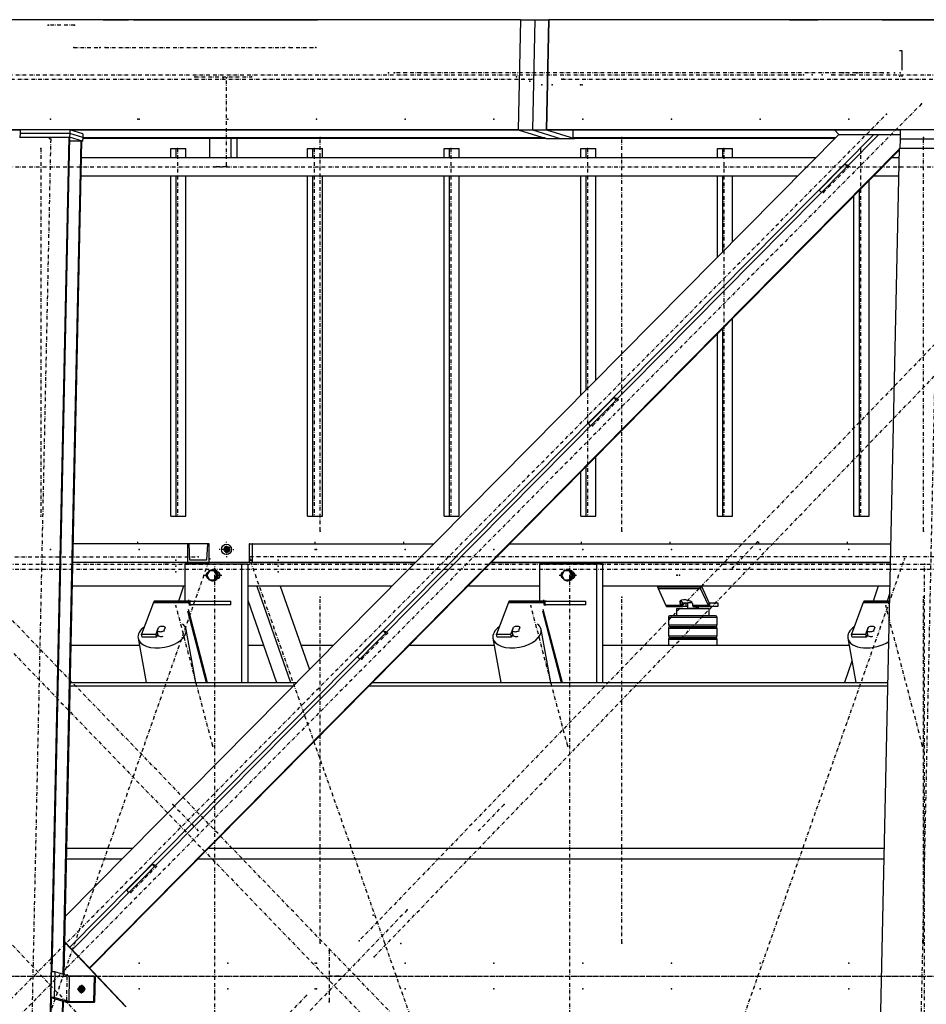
# Model space of a CAD drawing. Header units: millimetres. Extents: x 5305 to 84145, y 9066 to 76599.
# Tile 140 of 158: x 65566 to 68031, y 15626 to 18303. Entities that reach past the tile are written whole.
import ezdxf

# ---------------------------------------------------------------- set-up
doc = ezdxf.new("R2010")
doc.units = ezdxf.units.MM
doc.linetypes.add('DASHDOT', pattern=[8.5, 4, -2, 0.5, -2])
doc.linetypes.add('STRICHPUNKT2', pattern=[18.5, 10, -4, 0.5, -4])
for name, color, linetype in [('01', 1, 'Continuous'), ('Kante-Höft', 7, 'Continuous'), ('Mitte-Höft', 1, 'Continuous')]:
    doc.layers.add(name, color=color, linetype=linetype)

# ---------------------------------------------------------------- blocks, each defined once
blk = doc.blocks.new('Stahlbau DS')
at = {"layer": 'Kante-Höft'}
for p, q in [((57381.4, 2600.3), (45878.4, 2600.3)), ((56092.1, 2600.3), (54488.4, 2600.3)), ((56092.1, 2600.3), (54556.6, 2600.3)), ((56246.5, 2600.3), (56092.1, 2600.3)), ((56246.5, 2600.3), (56174.3, 2600.3)), ((56174.3, 2600.3), (56174.3, 2600.3)), ((56246.5, 2600.3), (56315.6, 2600.3)), ((56328.7, 2600.3), (56315.6, 2600.3)), ((56328.7, 2600.3), (56328.7, 2600.3)), ((56328.7, 2600.3), (56816.4, 2600.3)), ((56675.1, 2600.3), (56675.1, 2600.3)), ((56675.1, 2600.3), (56829.5, 2600.3)), ((56816.4, 2600.3), (56816.4, 2600.3)), ((56901.6, 2600.3), (56829.5, 2600.3)), ((57381.4, 2600.3), (56829.5, 2600.3)), ((56829.5, 2600.3), (56829.5, 2600.3)), ((56901.6, 2600.3), (56901.6, 2600.3)), ((57381.4, 2600.3), (56901.6, 2600.3)), ((57381.4, 2600.3), (57375, 2301.3)), ((57381.4, 2600.3), (57375, 2301.3)), ((57381.4, 2600.3), (57420, 2600.3)), ((57420, 2600.3), (57413.6, 2301.3)), ((57420, 2600.3), (57413.6, 2301.3)), ((57420, 2600.3), (57458.6, 2600.3)), ((57458.6, 2600.3), (57452.2, 2301.3)), ((57452.2, 2301.3), (57458.6, 2600.3)), ((58112.7, 2600.3), (57458.6, 2600.3)), ((57458.6, 2600.3), (57458.6, 2600.3)), ((68599.7, 2600.3), (57458.6, 2600.3)), ((58112.7, 2600.3), (57458.6, 2600.3)), ((58112.7, 2600.3), (58151.3, 2600.3)), ((58116.4, 2600.3), (58112.7, 2600.3)), ((58151.3, 2600.3), (58189.9, 2600.3)), ((58185.1, 2600.3), (58151.3, 2600.3)), ((58188.7, 2600.3), (58185.1, 2600.3)), ((58253.6, 2600.3), (58189.9, 2600.3)), ((58364.5, 2600.3), (58189.9, 2600.3)), ((58292.2, 2600.3), (58189.9, 2600.3)), ((58364.5, 2600.3), (58262.3, 2600.3)), ((58364.5, 2600.3), (58654, 2600.3)), ((58654, 2600.3), (58437.1, 2600.3)), ((58418.5, 2515.8), (58411.3, 2515.8)), ((58418.5, 2463.3), (58418.5, 2515.8)), ((58411.3, 2448.3), (58411.3, 2445.4)), ((58418.5, 2445.4), (58418.5, 2448.3)), ((57375, 2301.3), (45872, 2301.3)), ((56020.4, 2300.1), (53764.6, 2300.1)), ((56018.7, 2281.3), (56153.8, 2281.3)), ((56020.2, 2290.9), (56020, 2281.3)), ((56020.4, 2300.9), (56020.2, 2290.9)), ((56155.3, 2290.9), (56020.2, 2290.9)), ((56155.3, 2290.9), (56020.2, 2290.9)), ((56155.5, 2300.9), (56020.4, 2300.9)), ((56056.8, -2257.2), (56153.8, 2281.3)), ((56107.5, 12.1), (56156, 2280.6)), ((58246.6, 2288.5), (56143.5, 163.3)), ((56153.8, 2281.3), (56156, 2280.6)), ((56155.3, 2290.9), (56155.1, 2280.9)), ((56190.4, 2269.9), (56155.1, 2280.9)), ((56155.5, 2300.9), (56155.3, 2290.9)), ((56190.6, 2279.9), (56155.3, 2290.9)), ((56190.6, 2279.9), (56155.3, 2290.9)), ((56190.8, 2289.9), (56155.5, 2300.9)), ((58341, 2287.4), (56155.8, 79.2)), ((57378.6, 2300.1), (56157.9, 2300.1)), ((58354.6, 2287.4), (56162.5, 72.2)), ((56163.8, 2298.3), (56163.8, 2300.1)), ((56190.6, 2279.9), (56190.4, 2269.9)), ((57450.7, 2277.7), (56190.5, 2277.7)), ((56190.8, 2289.9), (56190.6, 2279.9)), ((57447.1, 2278.8), (56190.6, 2278.8)), ((56535.9, 2277.7), (56535.9, 2224.4)), ((56593.8, 2277.7), (56593.8, 2224.4)), ((56609.5, 2277.7), (56609.5, 2224.4)), ((57375, 2301.3), (57378.6, 2300.1)), ((57375, 2301.3), (57450.7, 2277.7)), ((57375, 2301.3), (57413.6, 2301.3)), ((57413.6, 2301.3), (57489.3, 2277.7)), ((57413.6, 2301.3), (57452.2, 2301.3)), ((57413.6, 2301.3), (57489.3, 2277.7)), ((57447.1, 2278.8), (57450.7, 2277.7)), ((57450.7, 2277.7), (57489.3, 2277.7)), ((57452.2, 2301.3), (57527.9, 2277.7)), ((68593.3, 2301.3), (57452.2, 2301.3)), ((57455.8, 2300.1), (57452.2, 2301.3)), ((58413.6, 2300.1), (57455.8, 2300.1)), ((57489.3, 2277.7), (57527.9, 2277.7)), ((57524.3, 2278.8), (57524.7, 2300.1)), ((58237, 2278.8), (57524.3, 2278.8)), ((57527.9, 2277.7), (57524.3, 2278.8)), ((57527.9, 2277.7), (57527.9, 2277.7)), ((58235.9, 2277.7), (57527.9, 2277.7)), ((58235.6, 2300.1), (58246.9, 2288.2)), ((58249.6, 2287.4), (58246.9, 2288.2)), ((58246.9, 2288.2), (58413.4, 2288.2)), ((58413.4, 2287.4), (58249.6, 2287.4)), ((58413.1, 2275.9), (58412.6, 2251.4)), ((58413.7, 2300.9), (58413.1, 2275.9)), ((58586.8, 2275.9), (58413.1, 2275.9)), ((58586.8, 2275.9), (58413.1, 2275.9)), ((58587.4, 2300.9), (58413.7, 2300.9)), ((56137.9, 4.9), (56186.3, 2271.2)), ((56140.1, 4.2), (56188.5, 2270.5)), ((56155.8, 2271.2), (56186.3, 2271.2)), ((56186.3, 2271.2), (56188.5, 2270.5)), ((56188.5, 2269.9), (56190.4, 2269.9)), ((56430.3, 2224.4), (56430.3, 2250.3)), ((56430.3, 2250.3), (56445.2, 2250.3)), ((56445.2, 2224.4), (56445.2, 2250.3)), ((56445.2, 2250.3), (56471.2, 2250.3)), ((56471.2, 2224.4), (56471.2, 2250.3)), ((56801.8, 2224.4), (56801.8, 2250.3)), ((56801.8, 2250.3), (56816.7, 2250.3)), ((56816.7, 2224.4), (56816.7, 2250.3)), ((56816.7, 2250.3), (56842.7, 2250.3)), ((56842.7, 2224.4), (56842.7, 2250.3)), ((57173.3, 2224.4), (57173.3, 2250.3)), ((57173.3, 2250.3), (57188.2, 2250.3)), ((57188.2, 2224.4), (57188.2, 2250.3)), ((57188.2, 2250.3), (57214.3, 2250.3)), ((57214.3, 2224.4), (57214.3, 2250.3)), ((57544.9, 2224.4), (57544.9, 2250.3)), ((57544.9, 2250.3), (57559.8, 2250.3)), ((57559.8, 2224.4), (57559.8, 2250.3)), ((57559.8, 2250.3), (57585.8, 2250.3)), ((57585.8, 2224.4), (57585.8, 2250.3)), ((57916.4, 2224.4), (57916.4, 2250.3)), ((57916.4, 2250.3), (57931.3, 2250.3)), ((57931.3, 2224.4), (57931.3, 2250.3)), ((57931.3, 2250.3), (57957.3, 2250.3)), ((57957.3, 2224.4), (57957.3, 2250.3)), ((58315.5, -2227.3), (58411.3, 2251.4)), ((58411.3, 2251.4), (58585, 2251.4)), ((58183.2, 2224.4), (56187.6, 2224.4)), ((58411.2, 2248), (56209.2, 22.8)), ((58411.2, 2245.5), (56210.3, 21.6)), ((58410.7, 2224.4), (58390.3, 2224.4)), ((58263.4, 2207.2), (58193.6, 2136.7)), ((58263.4, 2207.2), (58272.5, 2204.4)), ((58269.2, 2201), (58263.4, 2207.2)), ((56186.5, 2176.1), (58135.4, 2176.1)), ((56430.3, 1250.3), (56430.3, 2176.1)), ((56445.2, 1250.3), (56445.2, 2176.1)), ((56471.2, 1250.3), (56471.2, 2176.1)), ((56801.8, 1250.3), (56801.8, 2176.1)), ((56816.7, 1250.3), (56816.7, 2176.1)), ((56842.7, 1250.3), (56842.7, 2176.1)), ((57173.3, 1250.3), (57173.3, 2176.1)), ((57188.2, 1250.3), (57188.2, 2176.1)), ((57214.3, 1250.3), (57214.3, 2176.1)), ((57544.9, 1579.4), (57544.9, 2176.1)), ((57559.8, 1594.5), (57559.8, 2176.1)), ((57585.8, 1620.8), (57585.8, 2176.1)), ((57916.4, 1954.9), (57916.4, 2176.1)), ((57931.3, 1969.9), (57931.3, 2176.1)), ((57957.3, 1996.2), (57957.3, 2176.1)), ((58342.5, 2176.1), (58409.7, 2176.1)), ((58328.9, 1250.3), (58328.9, 2162.4)), ((58199.5, 2130.6), (58193.6, 2136.7)), ((58287.9, 1250.3), (58287.9, 2121)), ((58302.8, 1250.3), (58302.8, 2136.1)), ((57957.3, 1250.3), (57957.3, 1786.9)), ((57916.4, 1250.3), (57916.4, 1745.6)), ((57931.3, 1250.3), (57931.3, 1760.6)), ((57635.7, 1572.9), (57565.9, 1502.4)), ((57635.7, 1572.9), (57644.8, 1570.1)), ((57641.5, 1566.7), (57635.7, 1572.9)), ((57571.8, 1496.3), (57565.9, 1502.4)), ((57585.8, 1250.3), (57585.8, 1411.5)), ((57544.9, 1250.3), (57544.9, 1370.1)), ((57559.8, 1250.3), (57559.8, 1385.2)), ((56430.3, 1250.3), (56445.2, 1250.3)), ((56445.2, 1250.3), (56471.2, 1250.3)), ((56801.8, 1250.3), (56816.7, 1250.3)), ((56816.7, 1250.3), (56842.7, 1250.3)), ((57173.3, 1250.3), (57188.2, 1250.3)), ((57188.2, 1250.3), (57214.3, 1250.3)), ((57544.9, 1250.3), (57559.8, 1250.3)), ((57559.8, 1250.3), (57585.8, 1250.3)), ((57916.4, 1250.3), (57931.3, 1250.3)), ((57931.3, 1250.3), (57957.3, 1250.3)), ((58287.9, 1250.3), (58302.8, 1250.3)), ((58302.8, 1250.3), (58328.9, 1250.3)), ((56475.7, 1175), (56165.1, 1175)), ((56475.7, 1175), (56165.1, 1175)), ((56475.7, 1175), (56475.7, 1125)), ((56480.1, 1175), (56475.7, 1175)), ((56529.7, 1175), (56480.1, 1175)), ((56482.2, 1131), (56480.1, 1175)), ((56529.7, 1175), (56527.7, 1131)), ((56534.1, 1175), (56529.7, 1175)), ((56534.1, 1125), (56534.1, 1175)), ((56581.3, 1160.3), (56570.3, 1160.3)), ((56572.6, 1160.3), (56590, 1160.3)), ((56581.3, 1160.3), (56579, 1169.3)), ((56581.3, 1160.3), (56579, 1151.3)), ((56579.1, 1160.3), (56589.4, 1160.3)), ((56579.1, 1160.3), (56589.4, 1160.3)), ((56581.1, 1160.3), (56589.4, 1160.3)), ((56581.3, 1151.3), (56581.3, 1169.3)), ((56581.3, 1160.3), (56587.6, 1160.3)), ((56586.3, 1154.6), (56586.3, 1165.9)), ((56586.6, 1154.8), (56586.6, 1165.7)), ((56643.1, 1175), (56643.1, 1125)), ((56643.8, 1175), (56643.1, 1175)), ((56644.1, 1131), (56643.8, 1175)), ((56643.8, 1175), (56651.6, 1175)), ((56651.6, 1175), (56651.3, 1131)), ((56652.3, 1175), (56651.6, 1175)), ((56652.3, 1175), (57144.7, 1175)), ((56652.3, 1125), (56652.3, 1175)), ((56652.3, 1175), (57144.7, 1175)), ((57351.8, 1175), (58388.3, 1175)), ((57351.8, 1175), (58388.3, 1175)), ((57095.2, 1125), (56164.1, 1125)), ((56475.7, 1125), (56164.1, 1125)), ((56428.7, 1125), (56410.7, 1125)), ((56410.7, 1125), (56428.7, 1125)), ((56411.7, 1125), (56427.7, 1125)), ((56412.9, 1125), (56412.9, 1125)), ((56412.9, 1125), (56426.4, 1125)), ((56426.4, 1125), (56426.4, 1125)), ((56477.4, 1125), (56459.4, 1125)), ((56459.4, 1125), (56477.4, 1125)), ((56460.4, 1125), (56476.4, 1125)), ((56461.6, 1125), (56461.6, 1125)), ((56461.6, 1125), (56475.2, 1125)), ((56475.2, 1125), (56475.2, 1125)), ((56475.7, 1125), (56534.1, 1125)), ((56527.7, 1131), (56482.2, 1131)), ((56527.7, 1131), (56482.2, 1131)), ((56643.1, 1125), (56652.3, 1125)), ((56651.3, 1131), (56644.1, 1131)), ((56644.1, 1131), (56651.3, 1131)), ((56652.3, 1125), (57095.2, 1125)), ((56701.5, 1125), (56683.5, 1125)), ((56683.5, 1125), (56701.5, 1125)), ((56683.5, 1125), (56683.5, 1125)), ((56684.5, 1125), (56684.5, 1125)), ((56684.5, 1125), (56700.5, 1125)), ((56685.7, 1125), (56685.7, 1125)), ((56685.7, 1125), (56699.3, 1125)), ((56699.3, 1125), (56699.3, 1125)), ((56700.5, 1125), (56700.5, 1125)), ((56701.5, 1125), (56701.5, 1125)), ((56761.2, 1125), (56743.2, 1125)), ((56743.2, 1125), (56761.2, 1125)), ((56743.2, 1125), (56743.2, 1125)), ((56744.2, 1125), (56744.2, 1125)), ((56744.2, 1125), (56760.2, 1125)), ((56745.5, 1125), (56745.5, 1125)), ((56745.5, 1125), (56759, 1125)), ((56759, 1125), (56759, 1125)), ((56760.2, 1125), (56760.2, 1125)), ((56761.2, 1125), (56761.2, 1125)), ((58387.2, 1125), (57302.3, 1125)), ((57302.3, 1125), (58387.2, 1125)), ((56622.4, 1120), (56468, 1120)), ((56468, 1120), (56468, 1020)), ((56493.9, 1120), (56483.3, 1120)), ((56535.1, 1102), (56528.4, 1090)), ((56548.4, 1102), (56535.1, 1102)), ((56545.2, 1105), (56544.4, 1105)), ((56551.1, 1102), (56548.4, 1102)), ((56555.1, 1090), (56548.4, 1102)), ((56557.8, 1090), (56551.1, 1102)), ((56559.8, 1098), (56557.4, 1098)), ((56622.4, 1120), (56622.4, 798.7)), ((56639.4, 1120), (56622.4, 1120)), ((56639.4, 1120), (56639.4, 798.7)), ((57587.4, 1120), (57433, 1120)), ((57433, 1120), (57433, 1020)), ((57458.9, 1120), (57448.3, 1120)), ((57500.1, 1102), (57493.4, 1090)), ((57513.5, 1102), (57500.1, 1102)), ((57510.2, 1105), (57509.4, 1105)), ((57516.1, 1102), (57513.5, 1102)), ((57520.2, 1090), (57513.5, 1102)), ((57522.8, 1090), (57516.1, 1102)), ((57524.8, 1098), (57522.4, 1098)), ((57587.4, 1120), (57587.4, 798.7)), ((57604.4, 1120), (57587.4, 1120)), ((57604.4, 1120), (57604.4, 798.7)), ((56528.4, 1090), (56535.1, 1078)), ((56535.1, 1078), (56548.4, 1078)), ((56544.4, 1075), (56545.2, 1075)), ((56548.4, 1078), (56555.1, 1090)), ((56551.1, 1078), (56548.4, 1078)), ((56551.1, 1078), (56557.8, 1090)), ((56557.8, 1090), (56555.1, 1090)), ((56557.4, 1082), (56559.8, 1082)), ((57493.4, 1090), (57500.1, 1078)), ((57500.1, 1078), (57513.5, 1078)), ((57509.4, 1075), (57510.2, 1075)), ((57513.5, 1078), (57520.2, 1090)), ((57516.1, 1078), (57513.5, 1078)), ((57516.1, 1078), (57522.8, 1090)), ((57522.8, 1090), (57520.2, 1090)), ((57522.4, 1082), (57524.8, 1082)), ((56468, 1060), (56162.7, 1060)), ((56464.8, 1060), (56162.7, 1060)), ((56464.8, 1060), (56450.8, 1020)), ((57030.9, 1060), (56639.4, 1060)), ((56664, 1060), (56755.8, 798.7)), ((56727.8, 1060), (56807.2, 834)), ((57030.9, 1060), (56727.8, 1060)), ((57433, 1060), (57238, 1060)), ((57433, 1060), (57238, 1060)), ((58385.8, 1060), (57604.4, 1060)), ((58354, 1060), (57604.4, 1060)), ((57869.9, 1057.4), (57754.1, 1057.4)), ((57755.2, 1054.2), (57871, 1054.2)), ((57755.2, 1054.2), (57871, 1054.2)), ((57755.2, 1054.2), (57755.2, 1054.2)), ((57755.2, 1054.2), (57776.3, 1007.7)), ((57871, 1054.2), (57871.8, 1060)), ((57871.8, 1060), (57871, 1054.2)), ((57892.1, 1007.7), (57871, 1054.2)), ((57873.6, 1060), (57893.4, 1016.3)), ((58354, 1060), (58339.9, 1020)), ((56383.9, 1017.9), (56480.5, 1017.9)), ((56384.7, 1019.1), (56481.2, 1019.1)), ((56385.5, 1019.8), (56482, 1019.8)), ((56482.8, 1020), (56386.3, 1020)), ((56482.8, 1020), (56386.3, 1020)), ((56485.6, 1020), (56473.6, 1020)), ((56482.8, 1010), (56482.8, 1020)), ((56482.8, 1010), (56482.8, 1020)), ((56482.8, 1020), (56593.4, 1020)), ((56593.4, 1010), (56593.4, 1020)), ((56639.4, 1022.3), (56717.9, 798.7)), ((57349, 1017.9), (57445.5, 1017.9)), ((57349.7, 1019.1), (57446.2, 1019.1)), ((57350.5, 1019.8), (57447, 1019.8)), ((57447.8, 1020), (57351.3, 1020)), ((57447.8, 1020), (57351.3, 1020)), ((57351.3, 1020), (57351.3, 1020)), ((57450.6, 1020), (57438.6, 1020)), ((57447.8, 1010), (57447.8, 1020)), ((57447.8, 1010), (57447.8, 1020)), ((57447.8, 1020), (57558.4, 1020)), ((57558.4, 1010), (57558.4, 1020)), ((57816.1, 1020.6), (57815, 1013.2)), ((57816.9, 1021.1), (57820.5, 1016.3)), ((58314, 1017.9), (58384.9, 1017.9)), ((58314.7, 1019.1), (58384.9, 1019.1)), ((58315.5, 1019.8), (58385, 1019.8)), ((58385, 1020), (58316.3, 1020)), ((58385, 1020), (58316.3, 1020)), ((58385.4, 1041.8), (58377.8, 1020)), ((56383.3, 1016.4), (56351, 930.3)), ((56383.3, 1016.4), (56479.8, 1016.4)), ((56383.3, 1016.4), (56479.8, 1016.4)), ((56475.5, 992.9), (56526.4, 798.7)), ((56477.3, 997.5), (56529.4, 798.7)), ((56481.3, 1008.2), (56479.8, 1016.4)), ((56593.4, 1010), (56482.8, 1010)), ((56482.8, 1010), (56482.8, 1010)), ((56482.8, 1010), (56485.6, 1010)), ((57348.3, 1016.4), (57316.1, 930.3)), ((57348.3, 1016.4), (57444.8, 1016.4)), ((57348.3, 1016.4), (57444.8, 1016.4)), ((57440.5, 992.9), (57491.5, 798.7)), ((57442.3, 997.5), (57494.4, 798.7)), ((57446.3, 1008.2), (57444.8, 1016.4)), ((57446.3, 1008.2), (57446.3, 1008.2)), ((57558.4, 1010), (57447.8, 1010)), ((57447.8, 1010), (57447.8, 1010)), ((57447.8, 1010), (57450.6, 1010)), ((57819.2, 1007.7), (57776.3, 1007.7)), ((57819.2, 1007.7), (57776.3, 1007.7)), ((57820, 1006.5), (57776.9, 1006.5)), ((57820.9, 1005.7), (57777.6, 1005.7)), ((57821.4, 1005.2), (57778.2, 1005.2)), ((57778.9, 1005), (57822.3, 1005)), ((57778.9, 1005), (57821.4, 1005)), ((57805.3, 1000), (57894.3, 1000)), ((57805.3, 1000), (57805.3, 980)), ((57819.2, 1007.7), (57815, 1013.2)), ((57820.5, 1016.3), (57819.2, 1007.7)), ((57820.5, 1016.3), (57819.2, 1007.7)), ((57820.5, 1016.3), (57820, 1006.5)), ((57821, 1015.8), (57820, 1006.5)), ((57820.9, 1005.7), (57821, 1015.8)), ((57820.9, 1005.7), (57821.4, 1012.3)), ((57821.4, 1015), (57830.8, 1015)), ((57821.4, 1005), (57821.4, 1015)), ((57830.8, 1005), (57821.4, 1005)), ((57821.6, 1015), (57821.6, 1015.3)), ((57822.3, 1015), (57822.3, 1015)), ((57830.8, 1015), (57836.5, 1015)), ((57830.8, 1015), (57830.8, 1005)), ((57836.5, 1005), (57830.8, 1005)), ((57834.8, 1004), (57836.5, 1004)), ((57834.8, 1004), (57834.8, 1000)), ((57864.8, 1000), (57834.8, 1000)), ((57836.5, 1004), (57836.5, 1016)), ((57836.5, 1016), (57847.1, 1016)), ((57848.4, 1013.2), (57849.2, 1007.7)), ((57892.1, 1007.7), (57849.2, 1007.7)), ((57892.1, 1007.7), (57849.2, 1007.7)), ((57892.7, 1006.5), (57849.6, 1006.5)), ((57893.4, 1005.7), (57850, 1005.7)), ((57850.4, 1005.3), (57850.4, 1005)), ((57850.4, 1005), (57851.3, 1005)), ((57894, 1005.2), (57850.6, 1005.2)), ((57851.3, 1005), (57894.7, 1005)), ((57851.3, 1005), (57851.3, 1005)), ((57851.3, 1005), (57894.7, 1005)), ((57857.7, 1005), (57857.7, 1004)), ((57857.7, 1004), (57864.8, 1004)), ((57857.7, 1004), (57863.1, 1004)), ((57863.1, 1004), (57863.1, 1005)), ((57863.6, 1005), (57863.1, 1005)), ((57864.8, 1000), (57864.8, 1004)), ((57893.4, 1016.3), (57892.1, 1007.7)), ((57893.4, 1016.3), (57892.1, 1007.7)), ((57894.3, 980), (57894.3, 1000)), ((57894.7, 1015), (57894.7, 1005)), ((57894.7, 1015), (57894.7, 1015)), ((57894.7, 1015), (57917.9, 1015)), ((57894.7, 1005), (57894.7, 1015)), ((57917.9, 1005), (57894.7, 1005)), ((57917.9, 1015), (57917.9, 1005)), ((58313.3, 1016.4), (58281.1, 930.3)), ((58313.3, 1016.4), (58384.9, 1016.4)), ((58313.3, 1016.4), (58384.9, 1016.4)), ((57832.4, 975), (57783.3, 975)), ((57783.3, 975), (57783.3, 955)), ((57833.7, 980), (57788.3, 980)), ((57913.9, 975), (57832.4, 975)), ((57909.1, 980), (57833.7, 980)), ((57911.3, 980), (57909.1, 980)), ((57916.3, 975), (57913.9, 975)), ((57916.3, 955), (57916.3, 975)), ((56390.1, 930.3), (56396.8, 948)), ((56393.5, 938.8), (56397.3, 948.7)), ((56395.3, 929), (56393.5, 938.8)), ((56396.8, 947.6), (56396.8, 948)), ((56414.6, 948.7), (56410.9, 938.8)), ((56410.9, 938.8), (56411.1, 937.5)), ((56498.3, 798.7), (56471.9, 942.7)), ((57008, 938.6), (56938.2, 868.1)), ((57008, 938.6), (57017.1, 935.8)), ((57013.8, 932.4), (57008, 938.6)), ((57355.1, 930.3), (57361.8, 948)), ((57358.6, 938.8), (57362.3, 948.7)), ((57360.4, 929), (57358.6, 938.8)), ((57361.9, 947.6), (57361.8, 948)), ((57379.7, 948.7), (57375.9, 938.8)), ((57375.9, 938.8), (57376.2, 937.5)), ((57463.3, 798.7), (57436.9, 942.7)), ((57783.3, 955), (57832.2, 955)), ((57832.4, 945), (57783.3, 945)), ((57783.3, 945), (57783.3, 925)), ((57788.3, 950), (57833.6, 950)), ((57833.7, 950), (57788.3, 950)), ((57805.3, 950), (57805.3, 950)), ((57832.2, 955), (57913.9, 955)), ((57913.9, 945), (57832.4, 945)), ((57833.6, 950), (57909.1, 950)), ((57909.1, 950), (57833.7, 950)), ((57894.3, 950), (57894.3, 950)), ((57909.1, 950), (57911.3, 950)), ((57911.3, 950), (57909.1, 950)), ((57913.9, 955), (57916.3, 955)), ((57916.3, 945), (57913.9, 945)), ((57916.3, 925), (57916.3, 945)), ((58320.2, 930.3), (58326.8, 948)), ((58323.6, 938.8), (58327.3, 948.7)), ((58325.4, 929), (58323.6, 938.8)), ((58326.9, 947.6), (58326.8, 948)), ((58344.7, 948.7), (58340.9, 938.8)), ((58340.9, 938.8), (58341.2, 937.5)), ((56341.1, 918.7), (56363.1, 798.7)), ((56352.5, 922.1), (56351, 930.3)), ((56351, 930.3), (56390.1, 930.3)), ((56391.6, 922.1), (56352.5, 922.1)), ((56391.6, 922.1), (56390.1, 930.3)), ((56395, 931.1), (56391.6, 922.1)), ((56394.1, 928.8), (56394.2, 928.4)), ((57306.1, 918.7), (57328.1, 798.7)), ((57317.6, 922.1), (57316.1, 930.3)), ((57316.1, 930.3), (57355.1, 930.3)), ((57356.6, 922.1), (57317.6, 922.1)), ((57356.6, 922.1), (57355.1, 930.3)), ((57360, 931.1), (57356.6, 922.1)), ((57359.1, 928.8), (57359.2, 928.4)), ((57783.3, 925), (57832.2, 925)), ((57832.4, 915), (57783.3, 915)), ((57783.3, 915), (57783.3, 900)), ((57788.3, 920), (57833.6, 920)), ((57833.7, 920), (57788.3, 920)), ((57805.3, 920), (57805.3, 920)), ((57832.2, 925), (57913.9, 925)), ((57913.9, 915), (57832.4, 915)), ((57833.6, 920), (57909.1, 920)), ((57909.1, 920), (57833.7, 920)), ((57894.3, 920), (57894.3, 920)), ((57909.1, 920), (57911.3, 920)), ((57911.3, 920), (57909.1, 920)), ((57913.9, 925), (57916.3, 925)), ((57916.3, 915), (57913.9, 915)), ((57916.3, 900), (57916.3, 915)), ((58271.1, 918.7), (58293.1, 798.7)), ((58282.6, 922.1), (58281.1, 930.3)), ((58281.1, 930.3), (58320.2, 930.3)), ((58321.7, 922.1), (58282.6, 922.1)), ((58321.7, 922.1), (58320.2, 930.3)), ((58325, 931.1), (58321.7, 922.1)), ((58324.2, 928.8), (58324.2, 928.4)), ((56159.2, 900), (56344.5, 900)), ((56639.4, 900), (56682.4, 900)), ((56784, 900), (56872.5, 900)), ((57079.6, 900), (57309.5, 900)), ((57604.4, 900), (58274.5, 900)), ((56944.1, 862), (56938.2, 868.1)), ((58282.5, 856.6), (58262.2, 798.7)), ((56156.9, 789.5), (56763.2, 789.5)), ((56157.1, 798.7), (56772.3, 798.7)), ((56970.3, 789.5), (58380, 789.5)), ((56979.4, 798.7), (58380.2, 798.7)), ((56147.4, 347.9), (56326.1, 347.9)), ((56533.2, 347.9), (58370.6, 347.9)), ((56146.8, 319.2), (56297.8, 319.2)), ((56380.3, 304.3), (56310.5, 233.8)), ((56380.3, 304.3), (56389.4, 301.5)), ((56386.1, 298.2), (56380.3, 304.3)), ((56504.9, 319.2), (58370, 319.2)), ((56316.4, 227.7), (56310.5, 233.8)), ((56309.3, -82.9), (56142, 93.8)), ((56306.7, -82.1), (56142, 91.9)), ((56105.3, 12.1), (56103.8, -57.7)), ((56114.9, 12.1), (56105.3, 12.1)), ((56114.9, 12.1), (56113.4, -57.7)), ((56154.1, -0.1), (56114.9, 12.1)), ((56154.1, -0.1), (56152.6, -69.9)), ((56221.7, -0.1), (56154.1, -0.1)), ((56187.2, -23), (56186.6, -46.9)), ((56221.7, -0.1), (56220.2, -69.9)), ((56224.3, -1), (56221.7, -0.1)), ((56224.3, -1), (56222.8, -70.7)), ((56198.5, -34.9), (56175.3, -34.9)), ((56195.6, -37.1), (56184, -37.1)), ((56195.5, -37.2), (56184, -37.2)), ((56186.6, -34.9), (56195.4, -37.6)), ((56194.1, -29.5), (56193.9, -40.6)), ((56194.4, -29.9), (56194.1, -40.2)), ((56059, -2257.9), (56106, -58.4)), ((56089.3, -2267.3), (56136.3, -67.8)), ((56091.5, -2268), (56138.5, -68.5)), ((56113.4, -57.7), (56103.8, -57.7)), ((56103.8, -57.7), (56145.6, -70.7)), ((56152.6, -69.9), (56113.4, -57.7)), ((56145.6, -70.7), (56222.8, -70.7)), ((56220.2, -69.9), (56152.6, -69.9)), ((56222.8, -70.7), (56220.2, -69.9))]:
    blk.add_line(p, q, dxfattribs=at)
for centre, start, end in [((57788.3, 975), 89.9999, 180), ((57911.3, 975), 360, 90), ((57788.3, 955), 180, 269.9999), ((57788.3, 945), 89.9999, 180), ((57911.3, 955), 270, 0), ((57911.3, 945), 360, 90), ((57788.3, 925), 180, 269.9999), ((57788.3, 915), 89.9999, 180), ((57911.3, 925), 270, 0), ((57911.3, 915), 360, 90)]:
    blk.add_arc(centre, 5, start, end, dxfattribs=at)
for centre, major_axis in [((56581.6, 1160.3), (0, -14)), ((56583.1, 1160.3), (0, -8))]:
    blk.add_ellipse(centre, major_axis=major_axis, ratio=0.965016, dxfattribs=at)
for centre, major_axis, ratio, start_param, end_param in [((56583.1, 1160.3), (0, -6.5), 0.965016, 3.141593, 6.283185), ((56585.4, 1160.3), (0, -6.5), 0.965016, 3.320187, 6.104591), ((56583.1, 1160.3), (0, -6.5), 0.965016, 0, 3.141593), ((56534.6, 1090), (0, -9), 0.965016, 3.363045, 6.061733), ((56536.5, 1090), (0, -9), 0.965016, 3.699377, 5.725401), ((56544.4, 1090), (0, -15), 0.965016, 3.893998, 4.483582), ((56544.4, 1090), (0, -15), 0.965016, 3.141593, 3.785094), ((56544.4, 1090), (0, -15), 0.965016, 0, 3.141593), ((56545.2, 1090), (0, -15), 0.965016, 0, 3.141593), ((56555.8, 1090), (0, -9), 0.965016, 0.116424, 3.025168), ((56562.2, 1090), (0, -9), 0.965016, 3.520608, 3.617475), ((57499.6, 1090), (0, -9), 0.965016, 3.363045, 6.061733), ((57501.5, 1090), (0, -9), 0.965016, 3.699377, 5.725401), ((57509.4, 1090), (0, -15), 0.965016, 3.893998, 4.483582), ((57509.4, 1090), (0, -15), 0.965016, 3.141593, 3.785094), ((57509.4, 1090), (0, -15), 0.965016, 0, 3.141593), ((57510.2, 1090), (0, -15), 0.965016, 0, 3.141593), ((57520.8, 1090), (0, -9), 0.965016, 0.116424, 3.025168), ((57527.2, 1090), (0, -9), 0.965016, 3.520608, 3.617475), ((56544.4, 1090), (0, -15), 0.965016, 4.941196, 5.53078), ((56544.4, 1090), (0, -15), 0.965016, 5.639684, 6.283185), ((56562.2, 1090), (0, -9), 0.965016, 5.807303, 5.90417), ((57509.4, 1090), (0, -15), 0.965016, 4.941196, 5.53078), ((57509.4, 1090), (0, -15), 0.965016, 5.639684, 6.283185), ((57527.2, 1090), (0, -9), 0.965016, 5.807303, 5.90417), ((57757.8, 1071.5), (0, -20), 0.262189, 5.327869, 5.497787), ((57757.8, 1071.5), (0, -20), 0.262189, 5.497787, 5.759587), ((57873.6, 1071.5), (0, -20), 0.262189, 5.327869, 5.497787), ((57873.6, 1071.5), (0, -20), 0.262189, 5.497787, 5.759587), ((56386.3, 1000), (0, -20), 0.262189, 3.599742, 3.752458), ((56386.3, 1000), (0, -20), 0.262189, 3.447025, 3.599742), ((56386.3, 1000), (0, -20), 0.262189, 3.294309, 3.447025), ((56386.3, 1000), (0, -20), 0.262189, 3.141593, 3.294309), ((56482.8, 1000), (0, -20), 0.262189, 3.599742, 3.752458), ((56482.8, 1000), (0, -20), 0.262189, 3.447025, 3.599742), ((56482.8, 1000), (0, -20), 0.262189, 3.294309, 3.447025), ((56482.8, 1000), (0, -20), 0.262189, 3.141593, 3.294309), ((57351.3, 1000), (0, -20), 0.262189, 3.599742, 3.752458), ((57351.3, 1000), (0, -20), 0.262189, 3.447025, 3.599742), ((57351.3, 1000), (0, -20), 0.262189, 3.294309, 3.447025), ((57351.3, 1000), (0, -20), 0.262189, 3.141593, 3.294309), ((57447.8, 1000), (0, -20), 0.262189, 3.599742, 3.752458), ((57447.8, 1000), (0, -20), 0.262189, 3.447025, 3.599742), ((57447.8, 1000), (0, -20), 0.262189, 3.294309, 3.447025), ((57447.8, 1000), (0, -20), 0.262189, 3.141593, 3.294309), ((57831.1, 1014.6), (17.3, -2.6), 0.482508, 3.141593, 3.599604), ((57831.1, 1014.6), (17.3, -2.6), 0.482508, 0.14999, 3.141593), ((58316.3, 1000), (0, -20), 0.262189, 3.599742, 3.752458), ((58316.3, 1000), (0, -20), 0.262189, 3.447025, 3.599742), ((58316.3, 1000), (0, -20), 0.262189, 3.294309, 3.447025), ((58316.3, 1000), (0, -20), 0.262189, 3.141593, 3.294309), ((56482.8, 1000), (0, -10), 0.262189, 3.599742, 3.752458), ((56482.8, 1000), (0, -10), 0.262189, 3.447025, 3.599742), ((56482.8, 1000), (0, -10), 0.262189, 3.294309, 3.447025), ((56482.8, 1000), (0, -10), 0.262189, 3.141593, 3.294309), ((57447.8, 1000), (0, -10), 0.262189, 3.599742, 3.752458), ((57447.8, 1000), (0, -10), 0.262189, 3.447025, 3.599742), ((57447.8, 1000), (0, -10), 0.262189, 3.294309, 3.447025), ((57447.8, 1000), (0, -10), 0.262189, 3.141593, 3.294309), ((57778.9, 1025), (0, -20), 0.262189, 5.759587, 5.890486), ((57778.9, 1025), (0, -20), 0.262189, 5.890486, 6.021386), ((57778.9, 1025), (0, -20), 0.262189, 6.021386, 6.152286), ((57778.9, 1025), (0, -20), 0.262189, 6.152286, 6.283185), ((57821.8, 1025), (1.1, -20), 0.345824, 5.740402, 5.871302), ((57822, 1025), (0.9, -20), 0.35185, 5.875477, 6.006377), ((57822, 1025), (0.93, -9.99), 0.439583, 5.718817, 5.849717), ((57822.3, 1025), (0, -20), 0.262189, 6.021386, 6.112184), ((57822.3, 1025), (0.63, -10), 0.449404, 5.862004, 5.992904), ((57822.3, 1025), (0, -10), 0.262189, 6.021386, 6.152286), ((57822.3, 1025), (0, -10), 0.262189, 6.152286, 6.28244), ((57851.8, 1025), (-1, -20), 0.177181, 5.768519, 5.899418), ((57851.3, 1025), (-0.5, -20), 0.167752, 5.894849, 6.025749), ((57851.3, 1025), (0, -20), 0.262189, 6.021386, 6.152286), ((57851.3, 1025), (0, -20), 0.262189, 6.152286, 6.283185), ((57894.7, 1025), (0, -20), 0.262189, 5.759587, 5.890486), ((57894.7, 1025), (0, -20), 0.262189, 5.890486, 6.021386), ((57894.7, 1025), (0, -10), 0.262189, 5.759587, 5.890486), ((57894.7, 1025), (0, -20), 0.262189, 6.021386, 6.152286), ((57894.7, 1025), (0, -10), 0.262189, 5.890486, 6.021386), ((57894.7, 1025), (0, -10), 0.262189, 6.021386, 6.152286), ((57894.7, 1025), (0, -20), 0.262189, 6.152286, 6.283185), ((57894.7, 1025), (0, -10), 0.262189, 6.152286, 6.283185), ((56406.5, 930.7), (65.4, 12), 0.553511, 2.290239, 3.141593), ((56406.5, 930.7), (65.4, 12), 0.553511, 3.141593, 6.283185), ((56404.1, 943.8), (12.3, 2.3), 0.553511, 3.588327, 5.195932), ((56404, 942.9), (12.8, 2.3), 0.553511, 2.041029, 2.069985), ((56404.1, 943.8), (12.3, 2.3), 0.553511, 0.446735, 2.054339), ((56406.5, 930.7), (65.4, 12), 0.553511, 0, 0.457145), ((57371.5, 930.7), (65.4, 12), 0.553511, 2.290239, 3.141593), ((57371.5, 930.7), (65.4, 12), 0.553511, 3.141593, 6.283185), ((57369.1, 943.8), (12.3, 2.3), 0.553511, 3.588327, 5.195932), ((57369, 942.9), (12.8, 2.3), 0.553511, 2.041029, 2.069985), ((57369.1, 943.8), (12.3, 2.3), 0.553511, 0.446735, 2.054339), ((57371.5, 930.7), (65.4, 12), 0.553511, 0, 0.457145), ((58336.5, 930.7), (65.4, 12), 0.553511, 2.290239, 3.141593), ((58334.1, 943.8), (12.3, 2.3), 0.553511, 3.588327, 5.195932), ((58334, 942.9), (12.8, 2.3), 0.553511, 2.041029, 2.069985), ((58334.1, 943.8), (12.3, 2.3), 0.553511, 0.446735, 2.054339), ((56406.5, 930.7), (12.3, 2.3), 0.553511, 3.141593, 4.862304), ((56405.9, 933.9), (12.3, 2.3), 0.553511, 3.436527, 3.588327), ((57371.5, 930.7), (12.3, 2.3), 0.553511, 3.141593, 4.862304), ((57370.9, 933.9), (12.3, 2.3), 0.553511, 3.436527, 3.588327), ((58336.5, 930.7), (65.4, 12), 0.553511, 3.141593, 5.38779), ((58336.5, 930.7), (12.3, 2.3), 0.553511, 3.141593, 4.862304), ((58335.9, 933.9), (12.3, 2.3), 0.553511, 3.436527, 3.588327), ((56187.2, -35), (-2.67, -8.59), 0.961825, 3.141593, 6.283185), ((56189.8, -35.8), (-2.67, -8.59), 0.961825, 3.300329, 6.124449), ((56190, -35.9), (-2.67, -8.59), 0.961825, 3.316359, 6.108419), ((56187.2, -35), (-2.67, -8.59), 0.961825, 6.283185, 9.424778), ((56192.6, -36.7), (-2.67, -8.59), 0.961825, 3.479961, 5.944817)]:
    blk.add_ellipse(centre, major_axis=major_axis, ratio=ratio, start_param=start_param, end_param=end_param, dxfattribs=at)
for p in [(56096.5, 2585.3), (56168.6, 2585.3), (56166.1, 2524.3), (56238.4, 2524.3), (56251.5, 2524.3), (56251.5, 2524.3), (56739.2, 2524.3), (56739.2, 2524.3), (56752.3, 2524.3), (56824.4, 2524.3), (56495.5, 2445.3), (56572.7, 2442.3), (56581.9, 2442.3), (56649.9, 2445.3), (57022.5, 2455.8), (57037.3, 2455.8), (57110.2, 2455.8), (57369.8, 2444.7), (57388.1, 2439), (57416, 2439), (57416, 2439), (57493.2, 2439), (57493.2, 2439), (57498.1, 2439), (58104.4, 2450.3), (58122.7, 2450.3), (58141.1, 2450.3), (58150.7, 2450.3), (58150.7, 2450.3), (58173.9, 2450.3), (58173.9, 2450.3), (58201.8, 2450.3), (58227.9, 2450.3), (58227.9, 2450.3), (58232.7, 2450.3), (58258.8, 2455.8), (58274, 2455.8), (58279, 2450.3), (58283.9, 2450.3), (58294.6, 2455.8), (58298.2, 2455.8), (58367.5, 2455.8), (58378.7, 2455.8), (58382.3, 2455.8), (58398.4, 2455.8), (58413.6, 2455.8), (57406.4, 2433.3), (57439, 2423.1), (57439, 2423.1), (57467, 2423.1), (57544.2, 2423.1), (57549, 2423.1), (58471.8, 2371.8), (56102.7, 2330.3), (56340.3, 2330.3), (56344, 2330.3), (56585.2, 2330.3), (56826.5, 2330.3), (57067.8, 2330.3), (57309, 2330.3), (57550.3, 2330.3), (57791.5, 2330.3), (58032.8, 2330.3), (58274, 2330.3), (58274, 2330.3), (58376.1, 2343.2), (56100.6, 2276.9), (56103.6, 2275.9), (56836.2, 2280.3), (57656.5, 2280.3), (58476.7, 2280.3), (56076.8, 2250.3), (56448.3, 2250.3), (56819.8, 2250.3), (57191.4, 2250.3), (57562.9, 2250.3), (57934.4, 2250.3), (58306, 2250.3), (56547, 2200.3), (56581.6, 2200.3), (56581.9, 2203.3), (58274.5, 2201.2), (58204.8, 2130.8), (57646.8, 1566.9), (57577.1, 1496.5), (56076.8, 1250.3), (56448.3, 1250.3), (56819.8, 1250.3), (57191.4, 1250.3), (57562.9, 1250.3), (57934.4, 1250.3), (58306, 1250.3), (56836.2, 1210.3), (57656.5, 1210.3), (58476.7, 1210.3), (58025.6, 1181.1), (56102.7, 1160.3), (56344, 1160.3), (56585.2, 1160.3), (56822.8, 1160.3), (56826.5, 1160.3), (57067.8, 1160.3), (57309, 1160.3), (57550.3, 1160.3), (57791.5, 1160.3), (58032.8, 1160.3), (58274, 1160.3), (56444, 1131), (56504.9, 1140.5), (56536.1, 1134.4), (56645.2, 1134.4), (56647.7, 1140.5), (56722.4, 1131), (58425.3, 1134.4), (56444, 1114.5), (56444, 1099.7), (56550, 1120), (56722.4, 1114.5), (56722.4, 1099.7), (57515, 1120), (57957.3, 1110.4), (58480, 1120), (57806.2, 1090), (57807.4, 1090), (57813.8, 1090), (57813.8, 1090), (56836.2, 1030.3), (57656.5, 1030.3), (58476.7, 1030.3), (56444.3, 1007.2), (57409.3, 1007.2), (58374.3, 1007.2), (57019.1, 932.7), (56949.4, 862.2), (56544.4, 625.3), (57509.4, 625.3), (58474.5, 625.3), (56435.7, 467), (57336.4, 467), (56503.9, 396.2), (57268.1, 396.2), (56391.5, 298.4), (56321.7, 227.9), (56980.8, 166.4), (57073.1, 180.6), (56836.2, 90.3), (56942.1, 96), (57055.8, 88.7), (57656.5, 90.3), (58476.7, 90.3), (56860.6, 70.3), (56102.7, 35.3), (56344, 35.3), (56585.2, 35.3), (56822.8, 35.3), (56826.5, 35.3), (56983.5, 53), (57067.8, 35.3), (57309, 35.3), (57550.3, 35.3), (57791.5, 35.3), (58032.8, 35.3), (58274, 35.3), (56148.7, 3.6), (56861.9, 0.3), (56861.9, 0.3), (56888.1, 0.3), (56102.7, -34.7), (56187.2, -35), (56344, -34.7), (56585.2, -34.7), (56798.8, -52.5), (56822.8, -34.7), (56826.5, -34.7), (57067.8, -34.7), (57309, -34.7), (57550.3, -34.7), (57791.5, -34.7), (58032.8, -34.7), (58274, -34.7), (56147.2, -66.1), (56860.6, -69.7)]:
    blk.add_point(p, dxfattribs=at)
at = {"layer": 'Mitte-Höft', "linetype": 'STRICHPUNKT2'}
for p, q in [((56168.6, 2585.3), (56096.5, 2585.3)), ((56166.1, 2524.3), (56238.4, 2524.3)), ((56251.5, 2524.3), (56739.2, 2524.3)), ((56752.3, 2524.3), (56824.4, 2524.3)), ((45913.1, 2439), (57416, 2439)), ((46647.7, 2450.3), (58150.7, 2450.3)), ((56495.5, 2445.3), (56649.9, 2445.3)), ((56581.9, 2203.3), (56581.9, 2442.3)), ((58367.5, 2455.8), (57037.3, 2455.8)), ((57493.2, 2439), (68634.4, 2439)), ((58227.9, 2450.3), (63482.4, 2450.3)), ((58471.8, 2371.8), (53799, -2350.1)), ((53703.3, -2378.7), (58376.1, 2343.2)), ((56103.6, 2275.9), (56006.6, -2262.6)), ((56836.2, 1210.3), (56836.2, 2280.3)), ((57656.5, 1210.3), (57656.5, 2280.3)), ((58476.7, 1210.3), (58476.7, 2280.3)), ((56076.8, 2250.3), (56076.8, 1250.3)), ((56448.3, 2250.3), (56448.3, 1250.3)), ((56819.8, 2250.3), (56819.8, 1250.3)), ((57191.4, 2250.3), (57191.4, 1250.3)), ((57562.9, 2250.3), (57562.9, 1250.3)), ((57934.4, 2250.3), (57934.4, 1250.3)), ((58306, 2250.3), (58306, 1250.3)), ((59051.1, -2195), (54772.7, 2238.5)), ((59009.6, 2238.5), (56942.1, 96)), ((58520.5, 2244.5), (58424.7, -2234.3)), ((54620.3, 2200.3), (59426.1, 2200.3)), ((54731.2, 2195.6), (59009.6, -2238)), ((56581.6, 2200.3), (56547, 2200.3)), ((56983.5, 53), (59051.1, 2195.6)), ((58204.8, 2130.8), (58274.5, 2201.2)), ((57577.1, 1496.5), (57646.8, 1566.9)), ((56340.3, 1175), (56340.3, 1181.3)), ((56581.6, 1160.3), (56581.6, 1181.3)), ((56822.8, 1175), (56822.8, 1181.3)), ((57064.1, 1175), (57064.1, 1181.3)), ((57546.6, 1175), (57546.6, 1181.3)), ((57787.8, 1175), (57787.8, 1181.3)), ((58025.6, 1181.1), (57957.3, 1110.4)), ((58029.1, 1175), (58029.1, 1181.3)), ((58270.4, 1175), (58270.4, 1181.3)), ((56581.6, 1160.3), (56561.3, 1160.3)), ((56583.1, 1160.3), (56575.4, 1160.3)), ((56583.1, 1160.3), (56575.4, 1160.3)), ((56585.4, 1160.3), (56579.1, 1160.3)), ((56579.7, 1160.3), (56585, 1160.3)), ((56581.6, 1160.3), (56601.8, 1160.3)), ((56581.6, 1160.3), (56581.6, 1139.3)), ((56582.3, 1160.3), (56586.2, 1160.3)), ((56583.1, 1160.3), (56583.1, 1168.3)), ((56583.1, 1160.3), (56583.1, 1168.3)), ((56583.1, 1160.3), (56590.9, 1160.3)), ((56583.1, 1160.3), (56583.1, 1152.3)), ((56583.1, 1160.3), (56590.9, 1160.3)), ((56583.1, 1160.3), (56583.1, 1152.3)), ((56585.4, 1160.3), (56585.4, 1166.3)), ((56585.4, 1160.3), (56589.4, 1160.3)), ((56585.4, 1160.3), (56585.4, 1154.2)), ((54507.2, 1140.5), (56504.9, 1140.5)), ((55739.2, -1134.4), (56536.1, 1134.4)), ((57442.1, -1134.4), (56645.2, 1134.4)), ((59097.2, 1140.5), (56647.7, 1140.5)), ((56692.5, 1125), (56692.5, 1125)), ((56692.5, 1125), (56692.5, 1125)), ((56752.2, 1125), (56752.2, 1125)), ((56752.2, 1125), (56752.2, 1125)), ((57628.4, -1134.4), (58425.3, 1134.4)), ((54175.5, 1106.6), (58990.9, 1106.6)), ((54564.4, 1120.3), (59119.3, 1120.3)), ((56534.6, 1101.1), (56534.6, 1103.5)), ((56550, -1120), (56550, 1120)), ((56555.8, 1100.2), (56555.8, 1103.5)), ((57499.6, 1101.1), (57499.6, 1103.5)), ((57515, -1120), (57515, 1120)), ((57520.8, 1100.2), (57520.8, 1103.5)), ((58480, -1120), (58480, 1120)), ((56521.5, 1090), (56528.4, 1090)), ((56534.6, 1076.5), (56534.6, 1078.9)), ((56555.8, 1076.5), (56555.8, 1079.8)), ((56559.6, 1090), (56568.8, 1090)), ((57486.5, 1090), (57493.4, 1090)), ((57499.6, 1076.5), (57499.6, 1078.9)), ((57520.8, 1076.5), (57520.8, 1079.8)), ((57524.7, 1090), (57533.8, 1090)), ((56479.6, 1020), (56479.6, 1023)), ((56836.2, 90.3), (56836.2, 1030.3)), ((57444.6, 1020), (57444.6, 1023)), ((57656.5, 90.3), (57656.5, 1030.3)), ((58476.7, 90.3), (58476.7, 1030.3)), ((56544.4, 625.3), (56444.3, 1007.2)), ((57509.4, 625.3), (57409.3, 1007.2)), ((58474.5, 625.3), (58374.3, 1007.2)), ((56949.4, 862.2), (57019.1, 932.7)), ((56435.7, 467), (56503.9, 396.2)), ((57336.4, 467), (57268.1, 396.2)), ((56321.7, 227.9), (56391.5, 298.4)), ((55910.9, 178.3), (56251.3, -181.2)), ((57073.1, 180.6), (56725.1, -180)), ((56860.6, 70.3), (56860.6, -69.7)), ((54564.4, 0.3), (59119.3, 0.3)), ((56147.2, -66.1), (56148.7, 3.6)), ((56888.1, 0.3), (56861.9, 0.3)), ((56187.2, -35), (56187.4, -21.6)), ((56798.8, -52.5), (54731.2, -2195)), ((56187.2, -35), (56174.1, -35)), ((56189.8, -35.8), (56181.1, -35.8)), ((56190, -35.9), (56181.1, -35.9)), ((56192.6, -36.7), (56184, -36.7)), ((56186, -34.7), (56190.9, -36.2)), ((56187.2, -35), (56186.9, -48.5)), ((56187.2, -35), (56200.2, -35)), ((56188.9, -35.6), (56193.8, -37.1)), ((56189.8, -35.8), (56189.6, -43.6)), ((56189.8, -35.8), (56190, -26.9)), ((56189.8, -35.8), (56195.8, -35.8)), ((56190, -35.9), (56189.9, -43.5)), ((56190, -35.9), (56190.2, -26.9)), ((56190, -35.9), (56195.8, -35.9)), ((56192.6, -36.7), (56192.5, -41.9)), ((56192.6, -36.7), (56192.8, -28.1)), ((56192.6, -36.7), (56195.6, -36.7))]:
    blk.add_line(p, q, dxfattribs=at)
at = {"layer": 'Mitte-Höft', "linetype": 'DASHDOT'}
blk.add_line((-1844.8, 0), (71669, 0), dxfattribs=at)

msp = doc.modelspace()

# ---------------------------------------------------------------- block references
at = {"layer": '01'}
msp.add_blockref('Stahlbau DS', (9546.7, 15702.4), dxfattribs=at)

doc.saveas('drawing.dxf')
